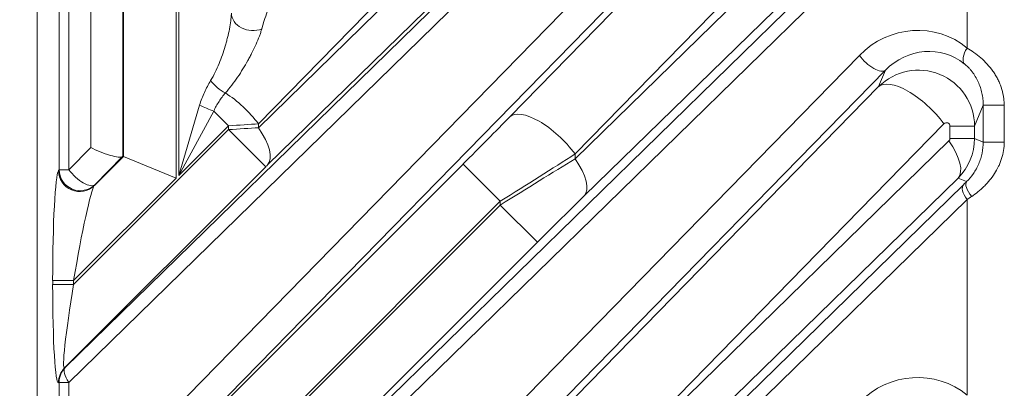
# Model space of a CAD drawing. Header units: millimetres. Extents: x 4 to 836, y 5 to 589.
# Tile 101 of 163: x 626 to 640, y 270 to 275. Entities that reach past the tile are written whole.
import ezdxf

# ---------------------------------------------------------------- set-up
doc = ezdxf.new("R2010")
doc.units = ezdxf.units.MM
doc.layers.add('1', color=7, linetype='Continuous', true_color=0xffffff)
doc.styles.add('ideas_simplex', font='simplex.shx')
doc.dimstyles.get("Standard").update_dxf_attribs({"dimtxt": 0.18, "dimasz": 0.18, "dimexe": 0.18, "dimexo": 0.0625, "dimgap": 0.09, "dimtad": 0, "dimtih": 1, "dimtoh": 1, "dimdec": 4, "dimzin": 0, "dimdsep": 46, "dimtxsty": 'Standard', "dimcen": 0.09, "dimadec": 0, "dimazin": 0, "dimtfac": 1, "dimtdec": 4, "dimtofl": 0, "dimtmove": 0, "dimatfit": 3, "dimfxl": 1, "dimtolj": 1, "dimtzin": 0, "dimarcsym": 0})

# ---------------------------------------------------------------- blocks, each defined once
blk = doc.blocks.new('_U6')
at = {"layer": '1', "color": 152, "lineweight": 13}
for p, q in [((707.915586, 361.359343), (604.33873, 361.359343)), ((696.641509, 245.904525), (604.338729, 245.904525))]:
    blk.add_line(p, q, dxfattribs=at)
at = {"layer": '1', "color": 27, "lineweight": 13}
blk.add_line((606.338729, 245.904525), (606.33873, 361.359343), dxfattribs=at)
at = {"layer": '1', "color": 87, "lineweight": 25}
for p, q in [((604.83873, 310.734434), (599.21373, 310.734434)), ((599.21373, 310.734434), (599.21373, 309.234434)), ((604.83873, 309.234434), (604.83873, 310.734434)), ((599.21373, 298.029434), (599.21373, 296.529434)), ((604.83873, 296.529434), (604.83873, 298.029434)), ((599.21373, 296.529434), (604.83873, 296.529434))]:
    blk.add_line(p, q, dxfattribs=at)
at = {"layer": '1', "color": 27, "lineweight": 18}
for points in [[(606.33873, 361.359343), (606.86771, 358.359345), (605.809749, 358.359341)], [(606.338729, 245.904525), (605.809749, 248.904523), (606.86771, 248.904527)]]:
    blk.add_solid(points, dxfattribs=at)
at = {"layer": '1', "color": 87, "linetype": 'Continuous', "lineweight": 25, "char_height": 3, "attachment_point": 7, "rotation": 90, "line_spacing_factor": 1.204819, "style": 'ideas_simplex'}
for s, insert in [('\\W1.1692;115,5', (597.37273, 296.491934)), ('\\W1.2097;4.55', (604.68523, 297.976934))]:
    blk.add_mtext(s, dxfattribs=dict(at, insert=insert))

msp = doc.modelspace()

# ---------------------------------------------------------------- linework, layer by layer
at = {"layer": '1', "color": 143, "linetype": 'Continuous', "lineweight": 13}
for p, q in [((627.622, 273.077), (627.622, 281.242)), ((628.372, 280.971), (628.372, 272.767)), ((628.411, 272.806), (628.411, 280.968)), ((626.705, 272.886), (626.705, 280.042)), ((626.844, 280.042), (626.844, 272.886)), ((627.155, 273.205), (627.155, 280.034)), ((627.615, 280.034), (627.615, 273.081)), ((629.546, 273.486), (635.246, 279.053)), ((634.591, 278.703), (629.546, 273.541)), ((626.792, 270.067), (635.427, 278.502)), ((635.376, 278.523), (629.676, 272.956)), ((635.48, 278.29), (626.844, 269.855)), ((626.844, 267.937), (636.707, 278.03)), ((637.079, 277.818), (627.216, 267.725)), ((633.13, 273.643), (637.172, 277.779)), ((639.647, 274.623), (639.647, 277.631)), ((634.06, 273.043), (638.734, 277.608)), ((638.102, 277.249), (634.06, 273.113)), ((638.864, 277.078), (634.191, 272.513)), ((626.792, 265.117), (638.986, 277.028)), ((639.038, 276.816), (626.844, 264.905)), ((629.915, 266.13), (638.112, 274.518)), ((638.387, 274.072), (638.484, 274.306)), ((633.13, 268.693), (638.387, 274.072)), ((628.411, 272.806), (628.707, 273.808)), ((628.91, 273.724), (628.411, 272.806)), ((628.91, 273.724), (629.12, 273.514)), ((639.877, 273.809), (639.754, 273.51)), ((639.877, 273.282), (639.877, 273.809)), ((639.877, 273.809), (640.176, 273.809)), ((640.176, 273.809), (640.176, 273.282)), ((626.912, 271.252), (629.12, 273.459)), ((629.12, 273.514), (628.411, 272.806)), ((629.12, 273.459), (629.12, 273.514)), ((629.65, 272.929), (629.12, 273.459)), ((629.546, 273.541), (629.546, 273.486)), ((639.317, 273.542), (634.06, 268.163)), ((639.404, 273.333), (639.404, 273.51)), ((639.754, 273.51), (639.404, 273.51)), ((639.754, 273.51), (639.754, 273.333)), ((634.06, 268.094), (639.389, 273.298)), ((639.754, 273.333), (639.404, 273.333)), ((639.754, 273.333), (639.877, 273.282)), ((639.877, 273.282), (640.176, 273.282)), ((626.844, 272.886), (627.155, 273.205)), ((627.207, 272.662), (627.622, 273.077)), ((634.06, 273.113), (634.06, 273.043)), ((626.696, 272.874), (626.705, 272.886)), ((626.705, 272.886), (626.844, 272.886)), ((629.65, 272.929), (626.783, 270.063)), ((627.207, 267.712), (632.464, 272.969)), ((632.464, 272.969), (632.994, 272.439)), ((628.372, 272.767), (626.912, 271.307)), ((639.519, 272.768), (634.191, 267.564)), ((639.641, 272.718), (639.519, 272.768)), ((627.216, 272.674), (627.207, 272.662)), ((631.408, 264.677), (639.595, 272.673)), ((632.994, 272.439), (626.912, 266.357)), ((639.647, 272.461), (631.46, 264.464)), ((632.994, 272.384), (632.994, 272.439)), ((639.647, 269.674), (639.647, 272.461)), ((626.912, 266.302), (632.994, 272.384)), ((633.524, 271.854), (632.994, 272.384)), ((633.524, 271.854), (626.783, 265.113)), ((626.912, 271.307), (626.613, 271.307)), ((626.613, 271.252), (626.613, 271.307)), ((626.912, 271.307), (626.912, 271.252)), ((626.912, 271.252), (626.613, 271.252)), ((626.783, 270.063), (626.792, 270.067)), ((626.705, 269.855), (626.696, 269.851)), ((626.844, 269.855), (626.705, 269.855)), ((626.705, 267.937), (626.705, 269.855)), ((626.844, 269.855), (626.844, 267.937))]:
    msp.add_line(p, q, dxfattribs=at)
at = {"layer": '1', "color": 143, "linetype": 'Continuous', "lineweight": 18}
for p, q in [((626.392, 263.422), (626.392, 280.889)), ((638.484, 274.306), (630.287, 265.918)), ((627.609, 273.077), (627.216, 272.674)), ((627.622, 273.077), (627.615, 273.081)), ((627.622, 273.077), (628.372, 272.767))]:
    msp.add_line(p, q, dxfattribs=at)
at = {"layer": '1', "color": 143, "linetype": 'Continuous', "lineweight": 13}
for centre, major_axis, ratio, start_param, end_param in [((629.461, 275.119), (0.3, -0.011), 0.822387, 3.18762, 5.20347), ((629.467, 273.869), (-0.238, -1.311), 0.069564, 3.272742, 3.824314), ((638.902, 273.77), (-0.922, -0.663), 0.956601, 3.380608, 4.89341), ((639.062, 273.77), (-0.674, -0.495), 0.940695, 3.37793, 4.890733), ((639.807, 274.623), (-0.193, -0.23), 0.434741, 5.061943, 6.211545), ((638.272, 274.518), (-0.215, 0.21), 0.402972, 1.179669, 3.112987), ((638.953, 273.508), (-0.784, -0.164), 0.997285, 2.936816, 5.291357), ((629.046, 274.158), (0.231, -0.192), 0.43732, 4.228732, 5.178218), ((638.917, 273.542), (-0.536, 0.524), 0.402972, 4.321261, 6.254579), ((629.146, 273.541), (0.536, -0.524), 0.402972, 1.179669, 2.070088), ((628.826, 273.808), (0.277, -0.115), 0.162521, 4.338485, 5.086293), ((633.66, 273.113), (0.536, -0.524), 0.402972, 1.179669, 3.112987), ((632.464, 273.016), (-1.25, -1.251), 0.01851, 1.552276, 2.114456), ((639.353, 273.508), (-0.0419, -0.0301), 0.956601, 2.538868, 4.89341), ((629.12, 273.516), (-0.8, -0.05), 0.002306, 1.570652, 2.132832), ((629.12, 273.458), (-0.8, -0.05), 0.002306, 4.150065, 4.712245), ((629.146, 273.486), (-0.524, 0.537), 0.410893, 3.170309, 4.330756), ((639.353, 273.334), (-0.0499, 0.0102), 0.981792, 2.555179, 3.340294), ((638.989, 273.298), (-0.524, 0.537), 0.410893, 3.170309, 4.330756), ((638.953, 273.334), (-0.795, 0.091), 0.999179, 2.470512, 3.255626), ((632.994, 272.485), (-2, -1.25), 0.016642, 1.560391, 2.122572), ((632.994, 272.338), (-2, -1.25), 0.016642, 4.139804, 4.701984), ((633.66, 273.043), (-0.524, 0.537), 0.410893, 3.170309, 4.330756), ((626.698, 271.392), (-0.005, -1.487), 0.057298, 3.225387, 4.770003), ((626.995, 272.874), (0.247, -0.17), 0.98985, 3.748344, 6.09793), ((627.004, 272.886), (0.247, -0.17), 0.98985, 3.748344, 6.09793), ((627.004, 272.886), (-0.215, 0.21), 0.402972, 1.179669, 3.112987), ((629.65, 272.927), (-0.05, -0.05), 0.01851, 4.131688, 4.693869), ((639.968, 273.068), (-0.7, -0.7), 0.01851, 0.990095, 1.065966), ((639.853, 272.505), (-0.21, 0.214), 0.353168, 0.027984, 1.237463), ((626.997, 271.392), (-0.218, -1.276), 0.054067, 3.243982, 4.788599), ((639.807, 272.461), (-0.21, 0.215), 0.410893, 0.028717, 1.189164), ((633.524, 271.808), (-1.25, -1.251), 0.01851, 4.131688, 4.693869), ((640.18, 272.856), (-1, -0.7), 0.017395, 0.996435, 1.072307), ((626.698, 271.337), (-0.005, -1.487), 0.057298, 4.770003, 6.31462), ((626.997, 271.337), (-0.218, -1.276), 0.054067, 4.788599, 6.333215), ((626.995, 269.851), (-0.143, 0.263), 0.995743, 0.287947, 1.073975), ((627.004, 269.855), (-0.143, 0.263), 0.995743, 0.287947, 1.073975), ((627.004, 269.855), (-0.21, 0.215), 0.410893, 0.028717, 1.189164), ((638.902, 268.821), (-0.922, -0.663), 0.956601, 3.380608, 4.89341)]:
    msp.add_ellipse(centre, major_axis=major_axis, ratio=ratio, start_param=start_param, end_param=end_param, dxfattribs=at)
at = {"layer": '1', "color": 143, "linetype": 'Continuous', "lineweight": 18}
for centre, major_axis, ratio, start_param, end_param in [((627.315, 273.205), (-0.299, 0.122), 0.210406, 1.094142, 3.027461), ((627.315, 272.78), (-0.3, -0.3), 0.01851, 3.149252, 3.322731)]:
    msp.add_ellipse(centre, major_axis=major_axis, ratio=ratio, start_param=start_param, end_param=end_param, dxfattribs=at)
at = {"layer": '1', "color": 143, "linetype": 'Continuous', "lineweight": 13}
for points, knots in [([(628.865, 274.158), (628.888, 274.198), (628.91, 274.238), (628.949, 274.319), (628.967, 274.359), (629.001, 274.441), (629.017, 274.483), (629.046, 274.565), (629.059, 274.607), (629.078, 274.669), (629.084, 274.69), (629.095, 274.731), (629.1, 274.752), (629.116, 274.813), (629.125, 274.853), (629.14, 274.933), (629.147, 274.972), (629.154, 275.029), (629.156, 275.048), (629.159, 275.084), (629.16, 275.102), (629.161, 275.119)], [0, 0, 0, 0, 0.125, 0.125, 0.25, 0.25, 0.375, 0.375, 0.5, 0.5, 0.5625, 0.5625, 0.625, 0.625, 0.75, 0.75, 0.875, 0.875, 0.9375, 0.9375, 1, 1, 1, 1]), ([(629.594, 274.897), (629.589, 274.88), (629.584, 274.863), (629.572, 274.827), (629.566, 274.809), (629.545, 274.754), (629.529, 274.716), (629.495, 274.64), (629.477, 274.601), (629.447, 274.542), (629.437, 274.522), (629.416, 274.483), (629.406, 274.463), (629.372, 274.404), (629.349, 274.365), (629.301, 274.286), (629.276, 274.247), (629.223, 274.17), (629.195, 274.132), (629.137, 274.056), (629.107, 274.019), (629.075, 273.982)], [0, 0, 0, 0, 0.0625, 0.0625, 0.125, 0.125, 0.25, 0.25, 0.375, 0.375, 0.4375, 0.4375, 0.5, 0.5, 0.625, 0.625, 0.75, 0.75, 0.875, 0.875, 1, 1, 1, 1]), ([(639.647, 274.623), (639.68, 274.604), (639.713, 274.583), (639.779, 274.536), (639.811, 274.511), (639.875, 274.455), (639.905, 274.426), (639.962, 274.363), (639.989, 274.33), (640.027, 274.277), (640.039, 274.259), (640.061, 274.222), (640.072, 274.203), (640.092, 274.164), (640.101, 274.145), (640.118, 274.105), (640.126, 274.085), (640.147, 274.023), (640.158, 273.982), (640.169, 273.917), (640.171, 273.896), (640.175, 273.852), (640.176, 273.831), (640.176, 273.809)], [0, 0, 0, 0, 0.125, 0.125, 0.25, 0.25, 0.375, 0.375, 0.5, 0.5, 0.5625, 0.5625, 0.625, 0.625, 0.6875, 0.6875, 0.75, 0.75, 0.875, 0.875, 0.9375, 0.9375, 1, 1, 1, 1]), ([(639.877, 273.809), (639.877, 273.838), (639.874, 273.895), (639.865, 273.951), (639.853, 274.007), (639.846, 274.035), (639.827, 274.089), (639.817, 274.116), (639.793, 274.168), (639.779, 274.193), (639.757, 274.23), (639.75, 274.242), (639.734, 274.265), (639.725, 274.277), (639.708, 274.299), (639.699, 274.309), (639.682, 274.33), (639.654, 274.359), (639.626, 274.385), (639.608, 274.4)], [0, 0, 0, 0, 0.125, 0.25, 0.25, 0.375, 0.375, 0.5, 0.5, 0.625, 0.625, 0.6875, 0.6875, 0.75, 0.75, 0.8125, 0.8125, 0.875, 1, 1, 1, 1]), ([(628.707, 273.808), (628.726, 273.871), (628.75, 273.932), (628.79, 274.019), (628.804, 274.048), (628.833, 274.104), (628.849, 274.132), (628.865, 274.158)], [0, 0, 0, 0, 0.5, 0.5, 0.75, 0.75, 1, 1, 1, 1]), ([(629.075, 273.982), (629.059, 273.963), (629.044, 273.944), (629.013, 273.904), (628.999, 273.883), (628.957, 273.819), (628.931, 273.773), (628.91, 273.724)], [0, 0, 0, 0, 0.25, 0.25, 0.5, 0.5, 1, 1, 1, 1]), ([(639.641, 272.718), (639.675, 272.751), (639.708, 272.789), (639.752, 272.853), (639.767, 272.876), (639.792, 272.922), (639.804, 272.946), (639.824, 272.995), (639.834, 273.02), (639.846, 273.058), (639.849, 273.071), (639.856, 273.097), (639.859, 273.11), (639.872, 273.176), (639.877, 273.228), (639.877, 273.282)], [0, 0, 0, 0, 0.25, 0.25, 0.375, 0.375, 0.5, 0.5, 0.625, 0.625, 0.6875, 0.6875, 0.75, 0.75, 1, 1, 1, 1]), ([(640.176, 273.282), (640.176, 273.242), (640.173, 273.202), (640.161, 273.124), (640.152, 273.085), (640.134, 273.028), (640.127, 273.01), (640.113, 272.972), (640.105, 272.954), (640.079, 272.9), (640.059, 272.865), (640.017, 272.799), (639.993, 272.767), (639.955, 272.721), (639.942, 272.706), (639.915, 272.677), (639.902, 272.663), (639.833, 272.595), (639.774, 272.547), (639.713, 272.505)], [0, 0, 0, 0, 0.125, 0.125, 0.25, 0.25, 0.3125, 0.3125, 0.375, 0.375, 0.5, 0.5, 0.625, 0.625, 0.6875, 0.6875, 0.75, 0.75, 1, 1, 1, 1])]:
    msp.add_open_spline(points, degree=3, knots=knots, dxfattribs=at)

# ---------------------------------------------------------------- dimensions: what is measured, and where the dimension line sits
at = {"layer": '1', "color": 87, "linetype": 'Continuous', "lineweight": 25}
dim = msp.add_linear_dim(base=(606.339, 245.905), p1=(714.073, 361.359), p2=(699.142, 245.905), angle=90, text='<>\\P[\\C87;{\\H1.00x;\\Fsimplex.shx;4.55\\Fsimplex.shx;}\\C87; ]', dimstyle='Standard', override={"dimtxt": 3, "dimasz": 3, "dimexe": 2, "dimexo": 2.5, "dimgap": 1.5, "dimtad": 1, "dimtih": 0, "dimtoh": 0, "dimdec": 1, "dimlfac": 1, "dimzin": 8, "dimdsep": 44, "dimlunit": 2, "dimtxsty": 'ideas_simplex', "dimsah": 1, "dimse1": 0, "dimse2": 0, "dimsd1": 0, "dimsd2": 0, "dimclrd": 27, "dimclre": 152, "dimclrt": 87, "dimtol": 0, "dimtm": -0.1, "dimtfac": 0.5, "dimtdec": 2, "dimtofl": 1, "dimtmove": 0, "dimtzin": 8, "dimlwd": 13, "dimlwe": 13}, dxfattribs=at)
dim.commit()
dim.dimension.update_dxf_attribs({"geometry": '_U6', "text_midpoint": (606.339, 303.632), "dimtype": 160})

doc.saveas('drawing.dxf')
